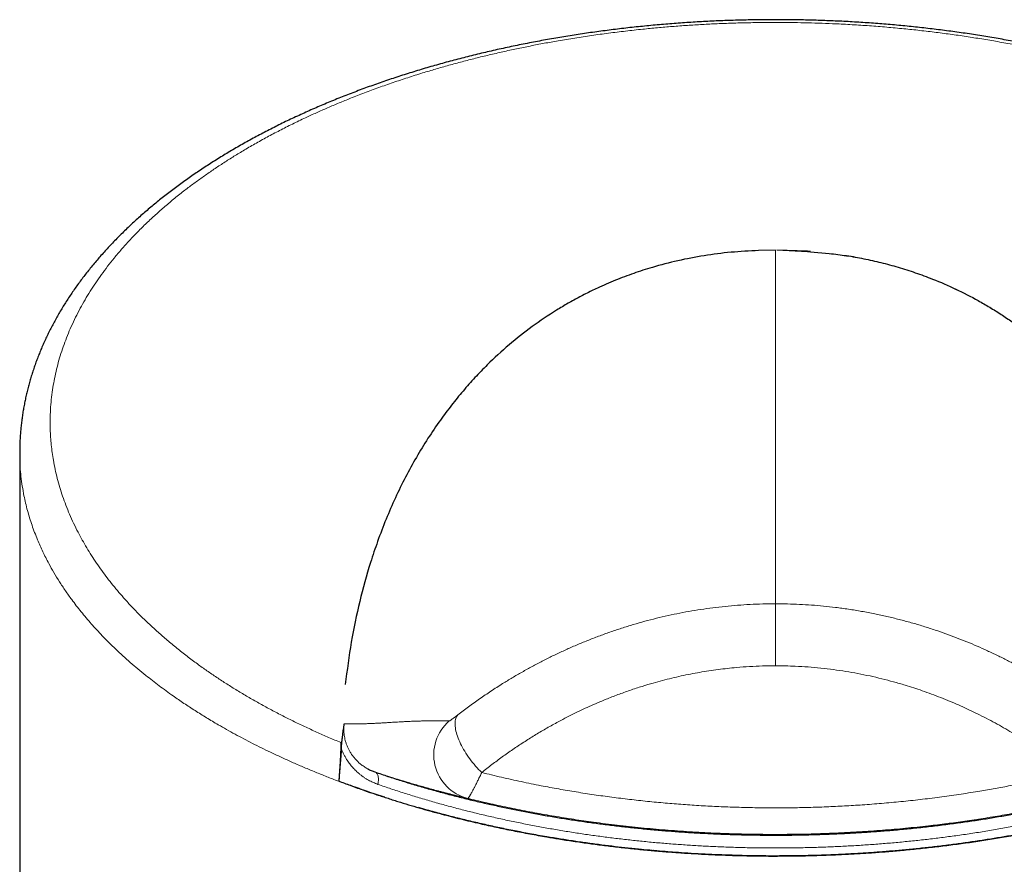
# Model space of a CAD drawing. Header units: millimetres. Extents: x 8 to 761, y 12 to 790.
# Tile 220 of 241: x 409 to 442, y 705 to 734. Entities that reach past the tile are written whole.
import ezdxf

# ---------------------------------------------------------------- set-up
doc = ezdxf.new("R2010")
doc.units = ezdxf.units.MM

msp = doc.modelspace()

# ---------------------------------------------------------------- linework, layer by layer
at = {"color": 7, "linetype": 'Continuous', "lineweight": 30}
for p, q in [((434.389, 726.055), (433.819, 726.042)), ((434.386, 726.055), (433.819, 726.041)), ((435.46, 726.004), (434.425, 726.053)), ((435.456, 726.019), (434.427, 726.055)), ((433.82, 726.042), (433.82, 726.042)), ((435.56, 726.011), (435.456, 726.019)), ((435.557, 725.998), (435.46, 726.004)), ((435.557, 726.001), (435.557, 725.999)), ((435.557, 725.999), (436.185, 725.946)), ((409.086, 719.27), (409.086, 690.941)), ((420.17, 708.129), (420.17, 708.129))]:
    msp.add_line(p, q, dxfattribs=at)
at = {"color": 252, "linetype": 'Continuous', "lineweight": 0}
for p, q in [((434.386, 714.217), (434.386, 726.055)), ((434.427, 726.055), (434.427, 726.055))]:
    msp.add_line(p, q, dxfattribs=at)
at = {"color": 252, "linetype": 'Continuous', "lineweight": 0, "flags": 128}
for points in [[(423.749, 710.496), (423.728, 710.471), (423.71, 710.442), (423.695, 710.41), (423.682, 710.376), (423.672, 710.338), (423.665, 710.298), (423.66, 710.256), (423.658, 710.211), (423.659, 710.164), (423.663, 710.115), (423.669, 710.064), (423.678, 710.01), (423.69, 709.955), (423.704, 709.899), (423.722, 709.841), (423.741, 709.781), (423.763, 709.721), (423.788, 709.659), (423.815, 709.597), (423.845, 709.534), (423.876, 709.47), (423.91, 709.406), (423.946, 709.342), (423.984, 709.278), (424.024, 709.214), (424.066, 709.151), (424.109, 709.087), (424.154, 709.025), (424.2, 708.964), (424.248, 708.903), (424.297, 708.844), (424.346, 708.785), (424.397, 708.729), (424.449, 708.674), (424.501, 708.621), (424.554, 708.569)], [(420.977, 708.586), (420.997, 708.577), (421.016, 708.564), (421.033, 708.547), (421.048, 708.526), (421.061, 708.503), (421.072, 708.475), (421.08, 708.445), (421.087, 708.412), (421.091, 708.377), (421.093, 708.339), (421.093, 708.299), (421.09, 708.258), (421.085, 708.215), (421.078, 708.172)]]:
    msp.add_lwpolyline(points, dxfattribs=at)
at = {"color": 252, "linetype": 'Continuous', "lineweight": 0}
msp.add_arc((424.445, 709.159), 1.5, 130.8394, 256.0699, dxfattribs=at)
at = {"color": 7, "linetype": 'Continuous', "lineweight": 30}
for points, knots in [([(459.686, 719.27), (459.686, 719.289), (459.687, 719.365), (459.684, 719.498), (459.678, 719.67), (459.668, 719.842), (459.655, 720.014), (459.638, 720.185), (459.618, 720.357), (459.594, 720.529), (459.567, 720.701), (459.536, 720.871), (459.502, 721.042), (459.465, 721.212), (459.424, 721.383), (459.379, 721.554), (459.331, 721.724), (459.28, 721.895), (459.225, 722.064), (459.167, 722.233), (459.105, 722.401), (459.04, 722.569), (458.972, 722.737), (458.9, 722.904), (458.824, 723.07), (458.746, 723.236), (458.663, 723.402), (458.578, 723.567), (458.488, 723.732), (458.396, 723.896), (458.3, 724.06), (458.201, 724.223), (458.098, 724.385), (457.992, 724.546), (457.883, 724.706), (457.771, 724.865), (457.655, 725.024), (457.536, 725.182), (457.414, 725.338), (457.289, 725.495), (457.16, 725.65), (457.028, 725.804), (456.892, 725.958), (456.754, 726.111), (456.611, 726.263), (456.468, 726.412), (456.321, 726.56), (456.172, 726.707), (456.018, 726.855), (455.861, 727.001), (455.702, 727.146), (455.54, 727.288), (455.376, 727.429), (455.209, 727.569), (455.04, 727.708), (454.866, 727.847), (454.691, 727.983), (454.513, 728.118), (454.332, 728.252), (454.148, 728.385), (453.962, 728.516), (453.772, 728.647), (453.581, 728.776), (453.386, 728.903), (453.19, 729.029), (452.992, 729.153), (452.791, 729.275), (452.588, 729.396), (452.383, 729.516), (452.175, 729.634), (451.966, 729.751), (451.754, 729.866), (451.539, 729.979), (451.322, 730.092), (451.103, 730.203), (450.882, 730.312), (450.658, 730.42), (450.431, 730.526), (450.205, 730.631), (449.977, 730.733), (449.747, 730.834), (449.514, 730.934), (449.279, 731.032), (449.042, 731.129), (448.804, 731.223), (448.566, 731.316), (448.326, 731.407), (448.084, 731.496), (447.84, 731.584), (447.594, 731.67), (447.347, 731.755), (447.098, 731.838), (446.847, 731.919), (446.595, 731.999), (446.341, 732.077), (446.086, 732.153), (445.829, 732.228), (445.571, 732.301), (445.312, 732.372), (445.052, 732.441), (444.79, 732.509), (444.527, 732.575), (444.263, 732.639), (443.998, 732.702), (443.731, 732.763), (443.464, 732.822), (443.195, 732.879), (442.925, 732.935), (442.654, 732.989), (442.382, 733.041), (442.109, 733.091), (441.836, 733.14), (441.563, 733.186), (441.288, 733.231), (441.013, 733.274), (440.736, 733.316), (440.46, 733.355), (440.183, 733.393), (439.905, 733.429), (439.627, 733.463), (439.348, 733.496), (439.069, 733.526), (438.789, 733.555), (438.509, 733.582), (438.228, 733.607), (437.946, 733.631), (437.664, 733.652), (437.382, 733.672), (437.098, 733.69), (436.814, 733.707), (436.53, 733.721), (436.245, 733.734), (435.961, 733.745), (435.676, 733.754), (435.392, 733.761), (435.107, 733.767), (434.822, 733.77), (434.537, 733.772), (434.252, 733.772), (433.967, 733.77), (433.683, 733.767), (433.399, 733.762), (433.114, 733.754), (432.83, 733.745), (432.546, 733.735), (432.262, 733.722), (431.979, 733.708), (431.696, 733.692), (431.413, 733.674), (431.131, 733.654), (430.849, 733.632), (430.568, 733.609), (430.286, 733.584), (430.005, 733.557), (429.724, 733.528), (429.444, 733.498), (429.165, 733.465), (428.887, 733.431), (428.61, 733.396), (428.334, 733.358), (428.057, 733.319), (427.782, 733.278), (427.507, 733.235), (427.233, 733.19), (426.96, 733.144), (426.688, 733.096), (426.416, 733.046), (426.145, 732.994), (425.875, 732.94), (425.606, 732.885), (425.338, 732.828), (425.071, 732.769), (424.805, 732.709), (424.54, 732.647), (424.276, 732.583), (424.014, 732.517), (423.752, 732.45), (423.492, 732.38), (423.233, 732.31), (422.976, 732.237), (422.719, 732.163), (422.464, 732.087), (422.21, 732.009), (421.959, 731.93), (421.709, 731.849), (421.46, 731.766), (421.212, 731.682), (420.966, 731.596), (420.722, 731.508), (420.479, 731.419), (420.239, 731.328), (420, 731.236), (419.763, 731.142), (419.528, 731.046), (419.295, 730.949), (419.063, 730.85), (418.834, 730.75), (418.605, 730.648), (418.379, 730.544), (418.155, 730.439), (417.931, 730.331), (417.71, 730.223), (417.49, 730.112), (417.273, 730), (417.059, 729.887), (416.846, 729.772), (416.636, 729.656), (416.428, 729.538), (416.222, 729.419), (416.019, 729.298), (415.819, 729.176), (415.62, 729.052), (415.424, 728.927), (415.231, 728.801), (415.039, 728.673), (414.85, 728.544), (414.664, 728.413), (414.481, 728.281), (414.3, 728.148), (414.121, 728.013), (413.945, 727.877), (413.771, 727.739), (413.6, 727.6), (413.432, 727.46), (413.267, 727.318), (413.104, 727.176), (412.945, 727.032), (412.789, 726.887), (412.635, 726.741), (412.484, 726.594), (412.337, 726.445), (412.192, 726.295), (412.05, 726.144), (411.91, 725.992), (411.774, 725.838), (411.642, 725.684), (411.513, 725.529), (411.387, 725.374), (411.263, 725.216), (411.143, 725.058), (411.026, 724.899), (410.913, 724.74), (410.804, 724.58), (410.697, 724.42), (410.594, 724.258), (410.494, 724.095), (410.397, 723.931), (410.304, 723.767), (410.214, 723.602), (410.127, 723.437), (410.044, 723.271), (409.964, 723.105), (409.888, 722.937), (409.814, 722.769), (409.745, 722.6), (409.679, 722.432), (409.616, 722.262), (409.557, 722.093), (409.502, 721.923), (409.449, 721.753), (409.401, 721.583), (409.356, 721.413), (409.314, 721.242), (409.276, 721.07), (409.242, 720.899), (409.21, 720.727), (409.183, 720.555), (409.158, 720.383), (409.137, 720.21), (409.12, 720.038), (409.106, 719.866), (409.096, 719.694), (409.089, 719.522), (409.086, 719.38), (409.086, 719.296), (409.086, 719.269)], [0, 0, 0, 0, 0.001211, 0.004925, 0.008639, 0.012354, 0.016071, 0.019791, 0.023516, 0.027247, 0.030984, 0.03473, 0.038415, 0.04215, 0.045897, 0.049653, 0.053414, 0.057177, 0.060936, 0.064687, 0.068427, 0.072197, 0.075964, 0.079736, 0.083511, 0.087292, 0.091078, 0.094871, 0.098671, 0.102488, 0.106298, 0.110107, 0.113917, 0.117727, 0.121538, 0.125351, 0.129166, 0.132984, 0.136806, 0.140631, 0.144461, 0.148295, 0.152135, 0.155981, 0.159833, 0.163696, 0.167401, 0.171254, 0.175104, 0.178946, 0.182776, 0.186588, 0.190378, 0.194142, 0.19798, 0.201778, 0.205574, 0.209366, 0.213156, 0.216945, 0.220732, 0.224518, 0.228325, 0.232099, 0.235865, 0.239623, 0.243374, 0.247119, 0.250859, 0.254594, 0.258324, 0.262052, 0.265776, 0.269499, 0.27322, 0.276941, 0.280662, 0.284383, 0.288108, 0.291716, 0.295414, 0.299108, 0.302794, 0.306468, 0.310127, 0.313767, 0.317384, 0.321009, 0.324643, 0.328271, 0.331894, 0.335512, 0.339127, 0.342738, 0.346348, 0.349956, 0.353555, 0.357149, 0.360737, 0.36432, 0.3679, 0.371477, 0.375052, 0.378626, 0.382179, 0.385742, 0.389306, 0.392867, 0.396424, 0.399976, 0.403522, 0.407059, 0.410587, 0.414113, 0.417643, 0.421166, 0.424683, 0.428195, 0.431701, 0.435204, 0.438703, 0.442201, 0.445696, 0.449191, 0.452685, 0.45618, 0.459676, 0.463173, 0.466674, 0.470178, 0.473686, 0.477185, 0.48068, 0.484174, 0.487666, 0.491157, 0.494649, 0.498142, 0.501636, 0.505132, 0.508617, 0.512103, 0.515591, 0.519081, 0.522572, 0.526063, 0.529555, 0.533045, 0.536537, 0.540023, 0.543513, 0.547011, 0.550514, 0.554021, 0.55753, 0.561037, 0.56454, 0.568036, 0.571528, 0.575038, 0.57855, 0.582063, 0.585578, 0.589096, 0.592619, 0.596146, 0.599679, 0.60322, 0.606762, 0.610306, 0.613853, 0.617403, 0.620958, 0.624517, 0.628082, 0.631658, 0.635228, 0.638805, 0.64239, 0.645981, 0.649577, 0.653178, 0.656783, 0.660388, 0.663971, 0.667597, 0.671223, 0.67485, 0.678477, 0.682106, 0.685738, 0.689373, 0.693012, 0.696656, 0.700306, 0.703961, 0.707624, 0.711295, 0.714974, 0.718663, 0.722362, 0.726091, 0.729805, 0.733521, 0.737241, 0.740966, 0.744695, 0.74843, 0.752171, 0.755916, 0.759654, 0.7634, 0.767154, 0.770915, 0.774682, 0.778455, 0.782232, 0.786013, 0.789756, 0.793566, 0.797375, 0.801183, 0.804991, 0.808799, 0.812607, 0.816416, 0.820227, 0.82404, 0.827855, 0.831673, 0.835494, 0.839319, 0.843149, 0.846985, 0.85087, 0.854668, 0.858483, 0.862312, 0.86615, 0.869994, 0.873837, 0.877675, 0.881413, 0.885241, 0.889063, 0.89288, 0.896692, 0.9005, 0.904305, 0.908106, 0.911905, 0.915688, 0.919499, 0.923299, 0.92709, 0.930872, 0.934647, 0.938415, 0.942177, 0.945934, 0.949686, 0.953435, 0.957183, 0.960928, 0.964674, 0.96842, 0.972168, 0.975913, 0.979651, 0.983382, 0.987107, 0.990828, 0.994545, 0.998259, 1, 1, 1, 1]), ([(433.819, 726.045), (433.51, 726.029), (432.894, 725.996), (431.989, 725.878), (431.105, 725.71), (430.321, 725.506), (429.627, 725.282), (429.014, 725.05), (428.551, 724.848), (428.225, 724.693), (428.027, 724.594), (427.83, 724.492), (427.635, 724.386), (427.441, 724.277), (427.249, 724.164), (426.835, 723.912), (426.219, 723.495), (425.445, 722.883), (424.895, 722.376), (424.527, 722.004), (424.322, 721.788), (424.121, 721.566), (423.923, 721.338), (423.729, 721.104), (423.538, 720.865), (423.351, 720.62), (423.082, 720.252), (422.744, 719.754), (422.355, 719.116), (421.991, 718.452), (421.654, 717.762), (421.343, 717.045), (421.067, 716.322), (420.759, 715.407), (420.451, 714.288), (420.166, 712.929), (420.045, 711.993), (419.984, 711.52)], [0, 0, 0, 0, 0.0291, 0.058122, 0.087451, 0.11746, 0.140523, 0.164293, 0.188891, 0.197381, 0.205981, 0.214696, 0.223528, 0.232481, 0.241559, 0.250764, 0.292359, 0.336038, 0.382, 0.396006, 0.410229, 0.424673, 0.439342, 0.454239, 0.469367, 0.48473, 0.500331, 0.537866, 0.576276, 0.615595, 0.655853, 0.69708, 0.739303, 0.778973, 0.850903, 0.924548, 1, 1, 1, 1]), ([(433.819, 726.045), (433.51, 726.029), (432.894, 725.996), (431.989, 725.878), (431.105, 725.71), (430.321, 725.506), (429.627, 725.282), (429.014, 725.05), (428.551, 724.848), (428.225, 724.693), (428.027, 724.594), (427.83, 724.492), (427.635, 724.386), (427.441, 724.277), (427.249, 724.164), (426.835, 723.912), (426.219, 723.495), (425.445, 722.883), (424.895, 722.376), (424.527, 722.004), (424.322, 721.788), (424.121, 721.566), (423.923, 721.338), (423.729, 721.104), (423.538, 720.865), (423.351, 720.62), (423.082, 720.252), (422.744, 719.754), (422.355, 719.116), (421.991, 718.452), (421.654, 717.762), (421.343, 717.045), (421.067, 716.322), (420.759, 715.407), (420.451, 714.288), (420.166, 712.929), (420.045, 711.993), (419.984, 711.52)], [0, 0, 0, 0, 0.0291, 0.058122, 0.087451, 0.11746, 0.140523, 0.164293, 0.188891, 0.197381, 0.205981, 0.214696, 0.223528, 0.232481, 0.241559, 0.250764, 0.292359, 0.336038, 0.382, 0.396006, 0.410229, 0.424673, 0.439342, 0.454239, 0.469367, 0.48473, 0.500331, 0.537866, 0.576276, 0.615595, 0.655853, 0.69708, 0.739303, 0.778973, 0.850903, 0.924548, 1, 1, 1, 1]), ([(436.185, 725.946), (436.378, 725.923), (436.77, 725.877), (437.347, 725.774), (437.824, 725.667), (438.204, 725.568), (438.492, 725.487), (438.779, 725.398), (439.067, 725.303), (439.354, 725.2), (439.815, 725.024), (440.437, 724.754), (440.996, 724.466), (441.365, 724.257), (441.557, 724.144), (441.748, 724.027), (441.937, 723.907), (442.124, 723.783), (442.508, 723.519), (443.07, 723.095), (443.772, 722.484), (444.282, 721.973), (444.634, 721.587), (444.846, 721.344), (445.053, 721.094), (445.256, 720.838), (445.455, 720.575), (445.65, 720.306), (445.934, 719.894), (446.293, 719.33), (446.704, 718.602), (447.082, 717.844), (447.427, 717.054), (447.733, 716.25), (447.97, 715.527), (448.153, 714.895), (448.296, 714.342), (448.417, 713.816), (448.521, 713.298), (448.611, 712.77), (448.703, 712.171), (448.759, 711.744), (448.789, 711.519)], [0, 0, 0, 0, 0.01936, 0.039196, 0.059651, 0.070152, 0.080854, 0.091772, 0.102918, 0.114305, 0.125944, 0.158994, 0.19357, 0.202907, 0.212368, 0.221955, 0.231672, 0.241521, 0.251507, 0.293597, 0.33764, 0.383794, 0.399836, 0.416138, 0.432704, 0.449537, 0.466643, 0.484025, 0.501686, 0.545687, 0.590738, 0.636883, 0.684165, 0.73262, 0.779327, 0.810363, 0.841958, 0.87412, 0.899957, 0.929448, 0.962795, 1, 1, 1, 1]), ([(436.679, 725.883), (436.706, 725.879), (436.931, 725.851), (437.346, 725.772), (437.824, 725.667), (438.204, 725.568), (438.492, 725.487), (438.779, 725.398), (439.067, 725.303), (439.354, 725.2), (439.815, 725.024), (440.436, 724.754), (440.996, 724.466), (441.365, 724.257), (441.514, 724.17), (441.597, 724.119), (441.618, 724.106)], [0, 0, 0, 0, 0.014076, 0.113774, 0.216577, 0.269355, 0.323145, 0.378016, 0.434036, 0.491265, 0.549764, 0.715871, 0.889648, 0.936577, 0.984125, 1, 1, 1, 1]), ([(419.852, 709.372), (419.855, 709.412), (419.862, 709.493), (419.874, 709.611), (419.887, 709.727), (419.9, 709.835), (419.912, 709.934), (419.925, 710.024), (419.938, 710.112), (419.947, 710.17), (419.952, 710.2), (419.952, 710.202)], [0, 0, 0, 0, 0.129981, 0.259975, 0.393459, 0.526959, 0.642353, 0.757759, 0.874485, 0.991222, 1, 1, 1, 1]), ([(419.84, 709.57), (419.839, 709.545), (419.837, 709.494), (419.834, 709.41), (419.831, 709.321), (419.826, 709.226), (419.822, 709.129), (419.817, 709.031), (419.811, 708.934), (419.806, 708.833), (419.799, 708.726), (419.792, 708.611), (419.783, 708.491), (419.775, 708.378), (419.77, 708.307), (419.768, 708.275)], [0, 0, 0, 0, 0.081324, 0.162975, 0.244685, 0.326236, 0.407476, 0.479153, 0.551059, 0.622918, 0.69453, 0.774868, 0.855422, 0.9357, 1, 1, 1, 1]), ([(419.84, 709.57), (419.839, 709.545), (419.837, 709.494), (419.834, 709.41), (419.831, 709.321), (419.826, 709.226), (419.822, 709.129), (419.817, 709.031), (419.811, 708.934), (419.806, 708.833), (419.799, 708.726), (419.792, 708.611), (419.783, 708.491), (419.775, 708.378), (419.77, 708.307), (419.768, 708.275)], [0, 0, 0, 0, 0.081324, 0.162975, 0.244685, 0.326236, 0.407476, 0.479153, 0.551059, 0.622918, 0.69453, 0.774868, 0.855422, 0.9357, 1, 1, 1, 1]), ([(419.852, 709.372), (419.845, 709.281), (419.83, 709.098), (419.802, 708.732), (419.781, 708.458), (419.768, 708.275)], [0, 0, 0, 0, 0.249996, 0.499996, 1, 1, 1, 1]), ([(420.735, 708.693), (420.773, 708.673), (420.853, 708.631), (420.935, 708.601), (420.977, 708.586)], [0, 0, 0, 0, 0.485545, 1, 1, 1, 1]), ([(420.977, 708.586), (421.122, 708.537), (421.412, 708.438), (421.855, 708.297), (422.304, 708.159), (422.759, 708.027), (423.221, 707.899), (423.689, 707.776), (424.161, 707.658), (424.627, 707.548), (425.085, 707.446), (425.536, 707.351), (425.991, 707.26), (426.449, 707.174), (426.912, 707.093), (427.378, 707.016), (427.847, 706.945), (428.321, 706.878), (428.801, 706.815), (429.286, 706.758), (429.773, 706.705), (430.268, 706.658), (430.771, 706.615), (431.282, 706.577), (431.794, 706.545), (432.302, 706.52), (432.805, 706.499), (433.305, 706.485), (433.805, 706.476), (434.306, 706.472), (434.808, 706.474), (435.309, 706.482), (435.81, 706.494), (436.314, 706.513), (436.819, 706.537), (437.327, 706.566), (437.833, 706.602), (438.344, 706.643), (438.86, 706.691), (439.38, 706.746), (439.897, 706.806), (440.402, 706.871), (440.894, 706.94), (441.372, 707.013), (441.848, 707.091), (442.321, 707.174), (442.791, 707.262), (443.258, 707.355), (443.72, 707.453), (444.181, 707.556), (444.641, 707.665), (445.098, 707.779), (445.55, 707.899), (446.003, 708.024), (446.456, 708.156), (446.909, 708.294), (447.356, 708.437), (447.649, 708.536), (447.795, 708.586)], [0, 0, 0, 0, 0.0183636, 0.0367292, 0.0550927, 0.0735575, 0.0920286, 0.1105019, 0.1289729, 0.1474375, 0.1645655, 0.1816953, 0.1988233, 0.2159957, 0.2331737, 0.2503534, 0.2675312, 0.2847036, 0.3021705, 0.3196413, 0.3371121, 0.354579, 0.3726737, 0.3907727, 0.4088717, 0.4269664, 0.4445079, 0.4620514, 0.479593, 0.4971851, 0.5147833, 0.5323835, 0.5499817, 0.5675739, 0.5854949, 0.6034203, 0.6213456, 0.6392667, 0.6578895, 0.676517, 0.6951445, 0.7137673, 0.7312969, 0.7488284, 0.766358, 0.7839361, 0.8015199, 0.8191057, 0.8366897, 0.8542679, 0.8721539, 0.8900439, 0.907934, 0.9258201, 0.9443629, 0.96291, 0.9814571, 1, 1, 1, 1]), ([(420.17, 708.129), (420.103, 708.153), (419.968, 708.202), (419.834, 708.251), (419.768, 708.275)], [0, 0, 0, 0, 0.499978, 1, 1, 1, 1]), ([(420.17, 708.129), (420.103, 708.153), (419.968, 708.202), (419.834, 708.251), (419.768, 708.275)], [0, 0, 0, 0, 0.499978, 1, 1, 1, 1]), ([(421.306, 707.738), (421.21, 707.769), (421.018, 707.832), (420.733, 707.929), (420.45, 708.028), (420.263, 708.095), (420.17, 708.129)], [0, 0, 0, 0, 0.2498827, 0.4998124, 0.7498829, 1, 1, 1, 1]), ([(420.17, 708.129), (420.322, 708.075), (420.594, 707.978), (420.995, 707.842), (421.37, 707.719), (421.738, 707.602), (422.1, 707.491), (422.456, 707.386), (422.825, 707.281), (423.078, 707.213), (423.211, 707.178)], [0, 0, 0, 0, 0.1558399, 0.2807072, 0.4055841, 0.5304511, 0.6451847, 0.759926, 0.8746593, 1, 1, 1, 1]), ([(423.211, 707.178), (423.048, 707.221), (422.786, 707.291), (422.529, 707.366), (422.431, 707.394)], [0, 0, 0, 0, 0.6185402, 1, 1, 1, 1]), ([(426.729, 706.414), (426.632, 706.431), (426.439, 706.465), (426.079, 706.531), (425.649, 706.613), (425.153, 706.715), (424.661, 706.822), (424.172, 706.935), (423.688, 707.053), (423.37, 707.136), (423.211, 707.178)], [0, 0, 0, 0, 0.0799626, 0.1599382, 0.2996343, 0.4393478, 0.5790442, 0.719357, 0.8596869, 1, 1, 1, 1]), ([(423.211, 707.178), (423.317, 707.15), (423.528, 707.094), (423.849, 707.014), (424.172, 706.936), (424.57, 706.843), (425.045, 706.737), (425.601, 706.623), (426.161, 706.514), (426.54, 706.448), (426.729, 706.414)], [0, 0, 0, 0, 0.0934504, 0.1869007, 0.2804313, 0.3739618, 0.5302785, 0.686595, 0.8432976, 1, 1, 1, 1]), ([(445.562, 707.178), (445.429, 707.143), (445.164, 707.074), (444.761, 706.974), (444.355, 706.878), (443.944, 706.785), (443.529, 706.696), (443.111, 706.611), (442.689, 706.53), (442.332, 706.464), (442.117, 706.427), (442.044, 706.414)], [0, 0, 0, 0, 0.117033, 0.234067, 0.351258, 0.46845, 0.586124, 0.703799, 0.821639, 0.939478, 1, 1, 1, 1]), ([(442.044, 706.414), (442.141, 706.431), (442.335, 706.465), (442.624, 706.518), (442.912, 706.572), (443.238, 706.637), (443.601, 706.711), (443.999, 706.797), (444.394, 706.887), (444.787, 706.98), (445.177, 707.077), (445.433, 707.144), (445.562, 707.178)], [0, 0, 0, 0, 0.080249, 0.160498, 0.2408, 0.321101, 0.434086, 0.54708, 0.660065, 0.773374, 0.886691, 1, 1, 1, 1]), ([(434.386, 705.773), (434.24, 705.773), (433.943, 705.774), (433.495, 705.781), (433.042, 705.792), (432.591, 705.807), (432.135, 705.827), (431.696, 705.85), (431.196, 705.882), (430.922, 705.9), (430.181, 705.963), (430.336, 705.95), (430.339, 705.949), (430.345, 705.949), (430.083, 705.972), (429.946, 705.985), (429.44, 706.036), (429.016, 706.084), (428.562, 706.14), (428.108, 706.2), (427.645, 706.267), (427.185, 706.338), (426.881, 706.389), (426.729, 706.414)], [0, 0, 0, 0, 0.056164, 0.114031, 0.171921, 0.229875, 0.28785, 0.346066, 0.404303, 0.462606, 0.520931, 0.521189, 0.522067, 0.522325, 0.523023, 0.580542, 0.638082, 0.696035, 0.754008, 0.815444, 0.876904, 0.93844, 1, 1, 1, 1]), ([(426.729, 706.414), (426.862, 706.392), (427.156, 706.342), (427.615, 706.271), (428.104, 706.201), (428.596, 706.136), (429.092, 706.076), (429.591, 706.021), (430.095, 705.971), (430.6, 705.927), (431.09, 705.89), (431.564, 705.858), (432.022, 705.833), (432.481, 705.812), (432.948, 705.795), (433.422, 705.782), (433.904, 705.774), (434.226, 705.773), (434.386, 705.773)], [0, 0, 0, 0, 0.054091, 0.119344, 0.184613, 0.249881, 0.315135, 0.380874, 0.446629, 0.512383, 0.578122, 0.637217, 0.696324, 0.755431, 0.814526, 0.876349, 0.938178, 1, 1, 1, 1]), ([(442.044, 706.414), (441.892, 706.389), (441.589, 706.338), (441.131, 706.267), (440.671, 706.201), (440.208, 706.139), (439.742, 706.082), (439.274, 706.03), (438.805, 705.983), (438.486, 705.954), (438.168, 705.927), (437.851, 705.901), (437.379, 705.868), (436.906, 705.84), (436.42, 705.816), (435.922, 705.797), (435.41, 705.783), (434.898, 705.775), (434.557, 705.774), (434.386, 705.773)], [0, 0, 0, 0, 0.0614374, 0.1228872, 0.1843369, 0.2457742, 0.3072127, 0.3686637, 0.4301147, 0.4915531, 0.4931613, 0.5541986, 0.6152484, 0.6762982, 0.7373354, 0.8029937, 0.8686677, 0.9343417, 1, 1, 1, 1]), ([(434.386, 705.773), (434.565, 705.774), (434.923, 705.775), (435.419, 705.784), (435.874, 705.796), (436.287, 705.812), (436.735, 705.832), (437.216, 705.859), (437.73, 705.893), (438.243, 705.933), (438.768, 705.98), (439.304, 706.034), (439.85, 706.095), (440.398, 706.164), (440.948, 706.24), (441.498, 706.323), (441.862, 706.384), (442.044, 706.414)], [0, 0, 0, 0, 0.06888, 0.13776, 0.190882, 0.244008, 0.29713, 0.363664, 0.430213, 0.496763, 0.563297, 0.635144, 0.707, 0.778847, 0.852561, 0.926286, 1, 1, 1, 1])]:
    msp.add_open_spline(points, degree=3, knots=knots, dxfattribs=at)
at = {"color": 252, "linetype": 'Continuous', "lineweight": 0}
for points, knots in [([(448.932, 709.57), (449.076, 709.63), (449.364, 709.751), (449.785, 709.937), (450.199, 710.129), (450.59, 710.318), (450.96, 710.504), (451.308, 710.688), (451.65, 710.874), (451.984, 711.064), (452.312, 711.258), (452.633, 711.456), (452.948, 711.658), (453.255, 711.863), (453.554, 712.07), (453.867, 712.297), (454.192, 712.543), (454.526, 712.809), (454.847, 713.079), (455.156, 713.353), (455.445, 713.623), (455.714, 713.888), (455.964, 714.149), (456.204, 714.412), (456.433, 714.678), (456.651, 714.946), (456.862, 715.222), (457.065, 715.505), (457.26, 715.795), (457.44, 716.085), (457.607, 716.374), (457.761, 716.663), (457.903, 716.954), (458.033, 717.246), (458.151, 717.539), (458.259, 717.839), (458.355, 718.144), (458.441, 718.456), (458.512, 718.77), (458.571, 719.084), (458.616, 719.4), (458.647, 719.718), (458.665, 720.038), (458.669, 720.36), (458.659, 720.683), (458.635, 721.007), (458.596, 721.33), (458.545, 721.647), (458.481, 721.957), (458.405, 722.261), (458.32, 722.551), (458.228, 722.829), (458.131, 723.094), (458.023, 723.358), (457.906, 723.621), (457.78, 723.88), (457.646, 724.136), (457.504, 724.388), (457.353, 724.639), (457.183, 724.903), (456.993, 725.18), (456.78, 725.469), (456.555, 725.755), (456.318, 726.039), (456.066, 726.322), (455.8, 726.605), (455.519, 726.886), (455.226, 727.164), (454.921, 727.438), (454.603, 727.708), (454.273, 727.975), (453.93, 728.238), (453.574, 728.498), (453.235, 728.733), (452.915, 728.945), (452.618, 729.135), (452.314, 729.322), (452.002, 729.506), (451.684, 729.688), (451.358, 729.867), (451.025, 730.043), (450.656, 730.231), (450.248, 730.43), (449.8, 730.638), (449.352, 730.836), (448.907, 731.023), (448.464, 731.201), (448.008, 731.376), (447.54, 731.547), (447.058, 731.713), (446.568, 731.874), (446.071, 732.029), (445.566, 732.177), (445.054, 732.32), (444.533, 732.456), (444.004, 732.586), (443.468, 732.709), (442.925, 732.826), (442.375, 732.936), (441.831, 733.036), (441.294, 733.128), (440.764, 733.211), (440.23, 733.287), (439.693, 733.357), (439.153, 733.421), (438.6, 733.478), (438.034, 733.529), (437.457, 733.574), (436.877, 733.611), (436.332, 733.638), (435.824, 733.657), (435.352, 733.67), (434.88, 733.678), (434.407, 733.681), (433.925, 733.678), (433.434, 733.671), (432.934, 733.657), (432.434, 733.638), (431.934, 733.612), (431.434, 733.582), (430.933, 733.545), (430.435, 733.502), (429.912, 733.452), (429.366, 733.392), (428.796, 733.321), (428.23, 733.244), (427.668, 733.158), (427.139, 733.071), (426.642, 732.982), (426.177, 732.892), (425.716, 732.798), (425.257, 732.698), (424.799, 732.593), (424.344, 732.482), (423.893, 732.366), (423.447, 732.245), (423.007, 732.119), (422.548, 731.982), (422.073, 731.832), (421.583, 731.669), (421.101, 731.499), (420.626, 731.324), (420.185, 731.152), (419.774, 730.985), (419.393, 730.824), (419.019, 730.658), (418.625, 730.477), (418.212, 730.279), (417.784, 730.062), (417.365, 729.841), (416.958, 729.615), (416.574, 729.392), (416.214, 729.172), (415.876, 728.957), (415.547, 728.739), (415.227, 728.517), (414.916, 728.292), (414.597, 728.051), (414.273, 727.794), (413.946, 727.52), (413.632, 727.242), (413.329, 726.96), (413.039, 726.673), (412.761, 726.383), (412.497, 726.088), (412.253, 725.8), (412.029, 725.516), (411.823, 725.239), (411.628, 724.96), (411.444, 724.679), (411.273, 724.396), (411.109, 724.105), (410.956, 723.808), (410.812, 723.503), (410.683, 723.2), (410.568, 722.898), (410.466, 722.597), (410.377, 722.295), (410.3, 721.991), (410.236, 721.687), (410.182, 721.373), (410.142, 721.05), (410.115, 720.718), (410.103, 720.386), (410.106, 720.078), (410.12, 719.795), (410.142, 719.536), (410.173, 719.278), (410.216, 719.005), (410.271, 718.718), (410.342, 718.416), (410.426, 718.115), (410.522, 717.816), (410.631, 717.515), (410.753, 717.213), (410.889, 716.911), (411.032, 716.623), (411.179, 716.351), (411.328, 716.093), (411.487, 715.836), (411.655, 715.581), (411.831, 715.33), (412.015, 715.083), (412.207, 714.84), (412.407, 714.599), (412.628, 714.345), (412.873, 714.08), (413.142, 713.804), (413.424, 713.532), (413.717, 713.262), (414.025, 712.994), (414.347, 712.727), (414.685, 712.463), (415.02, 712.212), (415.353, 711.975), (415.681, 711.752), (416.018, 711.532), (416.365, 711.316), (416.722, 711.102), (417.089, 710.893), (417.465, 710.687), (417.846, 710.487), (418.232, 710.294), (418.622, 710.106), (419.02, 709.923), (419.426, 709.743), (419.702, 709.628), (419.84, 709.57)], [0, 0, 0, 0, 0.004385, 0.008771, 0.013157, 0.017542, 0.021474, 0.025406, 0.029339, 0.033272, 0.037203, 0.041173, 0.045144, 0.049115, 0.053086, 0.057056, 0.061921, 0.066788, 0.071656, 0.076523, 0.081389, 0.085859, 0.090331, 0.094804, 0.099278, 0.10375, 0.10822, 0.112947, 0.117674, 0.122401, 0.127012, 0.131624, 0.136238, 0.140851, 0.145464, 0.150074, 0.154927, 0.159781, 0.164635, 0.169509, 0.174384, 0.179258, 0.184227, 0.189197, 0.194166, 0.199157, 0.204149, 0.20914, 0.213855, 0.21857, 0.223284, 0.227436, 0.231589, 0.235743, 0.239896, 0.244048, 0.248091, 0.252135, 0.256179, 0.260222, 0.264976, 0.269731, 0.274487, 0.279242, 0.283995, 0.28886, 0.293725, 0.298589, 0.303441, 0.308293, 0.313145, 0.318021, 0.322897, 0.327773, 0.331515, 0.335257, 0.339, 0.342741, 0.346504, 0.350267, 0.354031, 0.357794, 0.362555, 0.367317, 0.372078, 0.376505, 0.380933, 0.38536, 0.389931, 0.394504, 0.399079, 0.403654, 0.408227, 0.412798, 0.417407, 0.422016, 0.426625, 0.43126, 0.435896, 0.440531, 0.444882, 0.449235, 0.453589, 0.457944, 0.462297, 0.466647, 0.471233, 0.475821, 0.480408, 0.484994, 0.488703, 0.492414, 0.496124, 0.499835, 0.503544, 0.507478, 0.511413, 0.515348, 0.519281, 0.523247, 0.527214, 0.53118, 0.535146, 0.539747, 0.544351, 0.548955, 0.553559, 0.55816, 0.562059, 0.565958, 0.569858, 0.573757, 0.577719, 0.581683, 0.585648, 0.589613, 0.593577, 0.597539, 0.602137, 0.606737, 0.611338, 0.615938, 0.620536, 0.624424, 0.628313, 0.632202, 0.636091, 0.640823, 0.645558, 0.650293, 0.655027, 0.65976, 0.664001, 0.668245, 0.672489, 0.676733, 0.680976, 0.685218, 0.690157, 0.695098, 0.700038, 0.704977, 0.709961, 0.714945, 0.71993, 0.724914, 0.729478, 0.734044, 0.738611, 0.743178, 0.747744, 0.752308, 0.757135, 0.761962, 0.766788, 0.77149, 0.776192, 0.780893, 0.785614, 0.790335, 0.795055, 0.800174, 0.805294, 0.810415, 0.815533, 0.819521, 0.823509, 0.827497, 0.831484, 0.836163, 0.840844, 0.845525, 0.850205, 0.854884, 0.859664, 0.864445, 0.869225, 0.873369, 0.877514, 0.881659, 0.885804, 0.889947, 0.893983, 0.898019, 0.902055, 0.90609, 0.910838, 0.915588, 0.920338, 0.925088, 0.929836, 0.934698, 0.939561, 0.944423, 0.948721, 0.95302, 0.957319, 0.961617, 0.965946, 0.970277, 0.974607, 0.978936, 0.983148, 0.987361, 0.991575, 0.995788, 1, 1, 1, 1]), ([(421.306, 707.738), (421.206, 707.77), (420.995, 707.839), (420.675, 707.947), (420.347, 708.061), (420.023, 708.179), (419.679, 708.307), (419.317, 708.447), (418.937, 708.6), (418.563, 708.757), (418.195, 708.917), (417.833, 709.081), (417.493, 709.24), (417.174, 709.395), (416.876, 709.545), (416.583, 709.697), (416.295, 709.851), (416.012, 710.008), (415.692, 710.191), (415.338, 710.401), (414.955, 710.64), (414.583, 710.884), (414.261, 711.105), (413.986, 711.301), (413.754, 711.473), (413.527, 711.646), (413.289, 711.833), (413.042, 712.036), (412.787, 712.253), (412.54, 712.474), (412.301, 712.696), (412.07, 712.921), (411.858, 713.138), (411.662, 713.346), (411.483, 713.546), (411.309, 713.747), (411.142, 713.949), (410.981, 714.153), (410.804, 714.388), (410.614, 714.656), (410.415, 714.957), (410.23, 715.261), (410.079, 715.53), (409.957, 715.764), (409.86, 715.962), (409.768, 716.161), (409.676, 716.375), (409.585, 716.604), (409.497, 716.848), (409.417, 717.094), (409.346, 717.34), (409.283, 717.587), (409.223, 717.859), (409.171, 718.156), (409.127, 718.478), (409.1, 718.801), (409.086, 719.065), (409.088, 719.221), (409.088, 719.27)], [0, 0, 0, 0, 0.013061, 0.027694, 0.042328, 0.056976, 0.071624, 0.089466, 0.107309, 0.125151, 0.143051, 0.160953, 0.178854, 0.194327, 0.209802, 0.225276, 0.240786, 0.256297, 0.271807, 0.294267, 0.316727, 0.339235, 0.361743, 0.376939, 0.392135, 0.407346, 0.422556, 0.441094, 0.459633, 0.478171, 0.496765, 0.51536, 0.533954, 0.550042, 0.566131, 0.582219, 0.598342, 0.614466, 0.630589, 0.653919, 0.677249, 0.700625, 0.724002, 0.739017, 0.754032, 0.769059, 0.784087, 0.802389, 0.820693, 0.838996, 0.857347, 0.8757, 0.894052, 0.917822, 0.941592, 0.965409, 0.989226, 1, 1, 1, 1]), ([(423.749, 710.496), (423.868, 710.588), (424.108, 710.77), (424.479, 711.035), (424.86, 711.294), (425.225, 711.529), (425.574, 711.742), (425.903, 711.933), (426.237, 712.119), (426.578, 712.298), (426.923, 712.471), (427.273, 712.636), (427.63, 712.796), (427.996, 712.95), (428.369, 713.097), (428.749, 713.237), (429.135, 713.37), (429.524, 713.492), (429.912, 713.605), (430.3, 713.708), (430.692, 713.802), (431.087, 713.887), (431.484, 713.963), (431.884, 714.029), (432.288, 714.086), (432.699, 714.133), (433.115, 714.17), (433.535, 714.197), (433.959, 714.213), (434.244, 714.217), (434.386, 714.217), (434.386, 714.217)], [0, 0, 0, 0, 0.041728, 0.083457, 0.125332, 0.167206, 0.201196, 0.235201, 0.269211, 0.303216, 0.337205, 0.371167, 0.405128, 0.439946, 0.474769, 0.509586, 0.545039, 0.580492, 0.61481, 0.649128, 0.683612, 0.718103, 0.752587, 0.786959, 0.821332, 0.856753, 0.892181, 0.927602, 0.963799, 0.999995, 1, 1, 1, 1]), ([(434.386, 714.217), (434.386, 714.217), (434.52, 714.217), (434.788, 714.214), (435.19, 714.199), (435.591, 714.175), (435.992, 714.141), (436.405, 714.096), (436.831, 714.038), (437.269, 713.966), (437.698, 713.885), (438.116, 713.794), (438.524, 713.695), (438.929, 713.586), (439.33, 713.467), (439.715, 713.343), (440.085, 713.215), (440.439, 713.084), (440.789, 712.945), (441.136, 712.799), (441.478, 712.646), (441.815, 712.487), (442.148, 712.322), (442.476, 712.151), (442.799, 711.973), (443.123, 711.787), (443.446, 711.592), (443.768, 711.388), (444.084, 711.179), (444.4, 710.96), (444.714, 710.733), (444.92, 710.575), (445.024, 710.496)], [0, 0, 0, 0, 0.000005, 0.034055, 0.068124, 0.102199, 0.136268, 0.170317, 0.208068, 0.245827, 0.283578, 0.319476, 0.355397, 0.391325, 0.427247, 0.463146, 0.495831, 0.528515, 0.561234, 0.593964, 0.626694, 0.659414, 0.692131, 0.724857, 0.757584, 0.790302, 0.824674, 0.859057, 0.893441, 0.927814, 0.963907, 1, 1, 1, 1]), ([(434.386, 712.142), (434.241, 712.141), (433.951, 712.139), (433.516, 712.119), (433.124, 712.09), (432.773, 712.055), (432.465, 712.018), (432.155, 711.974), (431.846, 711.923), (431.536, 711.866), (431.225, 711.801), (430.914, 711.73), (430.603, 711.651), (430.271, 711.56), (429.907, 711.451), (429.512, 711.321), (429.109, 711.177), (428.749, 711.036), (428.43, 710.904), (428.152, 710.782), (427.876, 710.654), (427.603, 710.522), (427.331, 710.384), (427.024, 710.221), (426.685, 710.031), (426.316, 709.812), (425.951, 709.582), (425.591, 709.342), (425.236, 709.092), (424.889, 708.835), (424.666, 708.658), (424.554, 708.569)], [0, 0, 0, 0, 0.039505, 0.079021, 0.118526, 0.146816, 0.175111, 0.203401, 0.232179, 0.260962, 0.289741, 0.319213, 0.34869, 0.378162, 0.414041, 0.453805, 0.493578, 0.533343, 0.561805, 0.590272, 0.618735, 0.647593, 0.676454, 0.705312, 0.746642, 0.787982, 0.829313, 0.871908, 0.914502, 0.957251, 1, 1, 1, 1]), ([(444.219, 708.569), (444.134, 708.636), (443.966, 708.77), (443.695, 708.975), (443.404, 709.186), (443.095, 709.401), (442.795, 709.599), (442.507, 709.78), (442.231, 709.947), (441.949, 710.11), (441.661, 710.268), (441.367, 710.423), (441.077, 710.567), (440.792, 710.703), (440.513, 710.83), (440.223, 710.954), (439.923, 711.076), (439.612, 711.195), (439.308, 711.304), (439.012, 711.404), (438.692, 711.504), (438.336, 711.607), (437.944, 711.71), (437.547, 711.802), (437.145, 711.884), (436.738, 711.956), (436.324, 712.017), (435.903, 712.066), (435.476, 712.104), (435.08, 712.128), (434.717, 712.14), (434.496, 712.142), (434.386, 712.142)], [0, 0, 0, 0, 0.0322487, 0.0644973, 0.1014317, 0.1383723, 0.1753064, 0.2063314, 0.2373603, 0.2683852, 0.2999449, 0.3315089, 0.3630684, 0.3919206, 0.4207763, 0.4496283, 0.4805943, 0.5115649, 0.5425307, 0.570403, 0.5982752, 0.635492, 0.6727174, 0.7099337, 0.7476065, 0.7852889, 0.8229615, 0.8619775, 0.9010049, 0.940021, 0.9700105, 1, 1, 1, 1]), ([(419.952, 710.202), (420, 710.2), (420.097, 710.197), (420.247, 710.195), (420.402, 710.196), (420.55, 710.199), (420.69, 710.203), (420.821, 710.208), (420.957, 710.214), (421.099, 710.222), (421.246, 710.23), (421.399, 710.239), (421.56, 710.249), (421.709, 710.258), (421.846, 710.265), (421.987, 710.273), (422.155, 710.281), (422.333, 710.288), (422.496, 710.293), (422.641, 710.296), (422.792, 710.299), (422.949, 710.3), (423.113, 710.299), (423.284, 710.298), (423.404, 710.295), (423.464, 710.294)], [0, 0, 0, 0, 0.0613685, 0.1227371, 0.1841061, 0.2454752, 0.2926049, 0.3397346, 0.3868648, 0.4339951, 0.4811274, 0.5282597, 0.5753932, 0.6225266, 0.6539773, 0.6854279, 0.7326055, 0.7797831, 0.8112343, 0.8426855, 0.8741456, 0.9056058, 0.9370659, 0.9685329, 1, 1, 1, 1]), ([(423.464, 710.294), (423.465, 710.294), (423.468, 710.294), (423.479, 710.299), (423.497, 710.31), (423.516, 710.323), (423.533, 710.334), (423.561, 710.355), (423.596, 710.38), (423.637, 710.411), (423.672, 710.437), (423.71, 710.466), (423.736, 710.486), (423.749, 710.496)], [0, 0, 0, 0, 0.03112, 0.15298, 0.278643, 0.325321, 0.399467, 0.473626, 0.625907, 0.71828, 0.810668, 0.905329, 1, 1, 1, 1]), ([(419.952, 710.202), (419.948, 710.169), (419.94, 710.103), (419.937, 710.006), (419.94, 709.913), (419.949, 709.822), (419.963, 709.731), (419.982, 709.65), (420.005, 709.566), (420.035, 709.48), (420.077, 709.383), (420.125, 709.289), (420.183, 709.194), (420.25, 709.101), (420.327, 709.009), (420.41, 708.925), (420.505, 708.843), (420.611, 708.766), (420.69, 708.715), (420.733, 708.694), (420.735, 708.693)], [0, 0, 0, 0, 0.053319, 0.107083, 0.153765, 0.200446, 0.248584, 0.296724, 0.329107, 0.384194, 0.439288, 0.496332, 0.553386, 0.620662, 0.687953, 0.75724, 0.826538, 0.910837, 0.995151, 1, 1, 1, 1]), ([(421.078, 708.172), (421.051, 708.182), (420.997, 708.202), (420.917, 708.236), (420.838, 708.273), (420.759, 708.314), (420.682, 708.36), (420.605, 708.409), (420.53, 708.463), (420.442, 708.532), (420.343, 708.62), (420.236, 708.731), (420.152, 708.833), (420.088, 708.919), (420.039, 708.994), (419.988, 709.077), (419.938, 709.172), (419.891, 709.27), (419.865, 709.338), (419.852, 709.372)], [0, 0, 0, 0, 0.0516455, 0.1032906, 0.1552552, 0.2072194, 0.2602513, 0.3132826, 0.366718, 0.4201525, 0.5059887, 0.5923366, 0.6804265, 0.724817, 0.7692068, 0.8263434, 0.8840341, 0.9417228, 1, 1, 1, 1]), ([(424.084, 707.703), (424.017, 707.719), (423.884, 707.751), (423.698, 707.797), (423.536, 707.838), (423.396, 707.874), (423.274, 707.906), (423.156, 707.937), (423.004, 707.977), (422.823, 708.027), (422.617, 708.084), (422.422, 708.139), (422.235, 708.193), (422.026, 708.255), (421.797, 708.324), (421.532, 708.406), (421.258, 708.493), (421.071, 708.555), (420.977, 708.586)], [0, 0, 0, 0, 0.042389, 0.084779, 0.127169, 0.158964, 0.190759, 0.222547, 0.254336, 0.317947, 0.381559, 0.445138, 0.508717, 0.572295, 0.667666, 0.763037, 0.881518, 1, 1, 1, 1]), ([(424.554, 708.569), (424.533, 708.525), (424.49, 708.437), (424.439, 708.335), (424.4, 708.256), (424.372, 708.199), (424.344, 708.145), (424.311, 708.08), (424.274, 708.009), (424.235, 707.936), (424.199, 707.871), (424.172, 707.823), (424.152, 707.79), (424.137, 707.766), (424.124, 707.747), (424.113, 707.73), (424.103, 707.717), (424.095, 707.708), (424.088, 707.703), (424.085, 707.703), (424.084, 707.703)], [0, 0, 0, 0, 0.084223, 0.169057, 0.212456, 0.255856, 0.299596, 0.343336, 0.417598, 0.492973, 0.568348, 0.644876, 0.688326, 0.731776, 0.775584, 0.819392, 0.864344, 0.909296, 0.954648, 1, 1, 1, 1]), ([(424.554, 708.569), (424.773, 708.515), (425.212, 708.407), (425.874, 708.261), (426.512, 708.131), (427.127, 708.016), (427.718, 707.916), (428.311, 707.824), (428.905, 707.741), (429.501, 707.667), (430.098, 707.601), (430.695, 707.545), (431.293, 707.497), (431.892, 707.457), (432.491, 707.426), (433.092, 707.404), (433.692, 707.39), (434.292, 707.384), (434.891, 707.387), (435.491, 707.398), (436.091, 707.418), (436.691, 707.447), (437.307, 707.484), (437.938, 707.533), (438.584, 707.592), (439.23, 707.662), (439.875, 707.742), (440.519, 707.832), (441.118, 707.926), (441.674, 708.022), (442.185, 708.117), (442.696, 708.219), (443.205, 708.328), (443.713, 708.444), (444.05, 708.528), (444.219, 708.569)], [0, 0, 0, 0, 0.034135, 0.068272, 0.102407, 0.132597, 0.162789, 0.192979, 0.223232, 0.253487, 0.28374, 0.313929, 0.34412, 0.374308, 0.404554, 0.434802, 0.465047, 0.495236, 0.525426, 0.555614, 0.585858, 0.616104, 0.646348, 0.679024, 0.711702, 0.744377, 0.777128, 0.809881, 0.842632, 0.868837, 0.895044, 0.921249, 0.947499, 0.97375, 1, 1, 1, 1]), ([(447.695, 708.172), (447.557, 708.125), (447.281, 708.03), (446.861, 707.893), (446.436, 707.76), (446.005, 707.632), (445.569, 707.508), (445.128, 707.389), (444.682, 707.274), (444.23, 707.163), (443.77, 707.057), (443.304, 706.955), (442.834, 706.859), (442.355, 706.766), (441.866, 706.678), (441.367, 706.594), (440.866, 706.516), (440.37, 706.446), (439.88, 706.381), (439.397, 706.324), (438.911, 706.271), (438.422, 706.224), (437.931, 706.182), (437.439, 706.146), (436.945, 706.115), (436.447, 706.089), (435.945, 706.069), (435.439, 706.054), (434.933, 706.045), (434.42, 706.042), (433.901, 706.044), (433.375, 706.053), (432.849, 706.068), (432.339, 706.089), (431.843, 706.114), (431.363, 706.144), (430.883, 706.179), (430.404, 706.219), (429.927, 706.265), (429.451, 706.315), (428.977, 706.371), (428.504, 706.432), (428.03, 706.498), (427.556, 706.57), (427.085, 706.647), (426.612, 706.73), (426.136, 706.82), (425.659, 706.915), (425.186, 707.016), (424.715, 707.123), (424.246, 707.235), (423.779, 707.353), (423.316, 707.477), (422.858, 707.606), (422.404, 707.74), (421.956, 707.879), (421.513, 708.022), (421.223, 708.122), (421.078, 708.172)], [0, 0, 0, 0, 0.017551, 0.035104, 0.052655, 0.070251, 0.087852, 0.105454, 0.123055, 0.14065, 0.158542, 0.176438, 0.194334, 0.212225, 0.230749, 0.249277, 0.267805, 0.286328, 0.303868, 0.32141, 0.33895, 0.356539, 0.374134, 0.391731, 0.409326, 0.426915, 0.444827, 0.462744, 0.480661, 0.498574, 0.517176, 0.535784, 0.554392, 0.572994, 0.590116, 0.60724, 0.624362, 0.64153, 0.658703, 0.675878, 0.693052, 0.71022, 0.727684, 0.745151, 0.762619, 0.780082, 0.798176, 0.816274, 0.834373, 0.852467, 0.870842, 0.88922, 0.907596, 0.926072, 0.944555, 0.96304, 0.981523, 1, 1, 1, 1]), ([(444.689, 707.703), (444.551, 707.669), (444.228, 707.591), (443.719, 707.477), (443.161, 707.359), (442.579, 707.245), (441.971, 707.135), (441.346, 707.032), (440.728, 706.94), (440.117, 706.857), (439.454, 706.777), (438.738, 706.702), (437.97, 706.635), (437.188, 706.581), (436.392, 706.539), (435.583, 706.51), (434.773, 706.497), (433.961, 706.497), (433.145, 706.512), (432.327, 706.541), (431.509, 706.585), (430.697, 706.643), (429.891, 706.716), (429.09, 706.803), (428.339, 706.898), (427.636, 707), (426.982, 707.105), (426.327, 707.22), (425.671, 707.347), (425.016, 707.485), (424.487, 707.605), (424.177, 707.68), (424.084, 707.703)], [0, 0, 0, 0, 0.020526, 0.047917, 0.07531, 0.102701, 0.133555, 0.164408, 0.194061, 0.223716, 0.253369, 0.290447, 0.327528, 0.364607, 0.403533, 0.442466, 0.481399, 0.520325, 0.559682, 0.599044, 0.638407, 0.677763, 0.716483, 0.755206, 0.793925, 0.825785, 0.857647, 0.889507, 0.921731, 0.953957, 0.986181, 1, 1, 1, 1])]:
    msp.add_open_spline(points, degree=3, knots=knots, dxfattribs=at)
msp.add_open_spline([(434.386, 714.217), (434.386, 714.208), (434.386, 714.189), (434.386, 714.136), (434.386, 714.065), (434.386, 713.977), (434.386, 713.872), (434.386, 713.753), (434.386, 713.619), (434.386, 713.474), (434.386, 713.319), (434.386, 713.157), (434.386, 712.988), (434.386, 712.817), (434.386, 712.644), (434.386, 712.472), (434.386, 712.303), (434.386, 712.196), (434.386, 712.142)], degree=3, dxfattribs=at)

doc.saveas('drawing.dxf')
